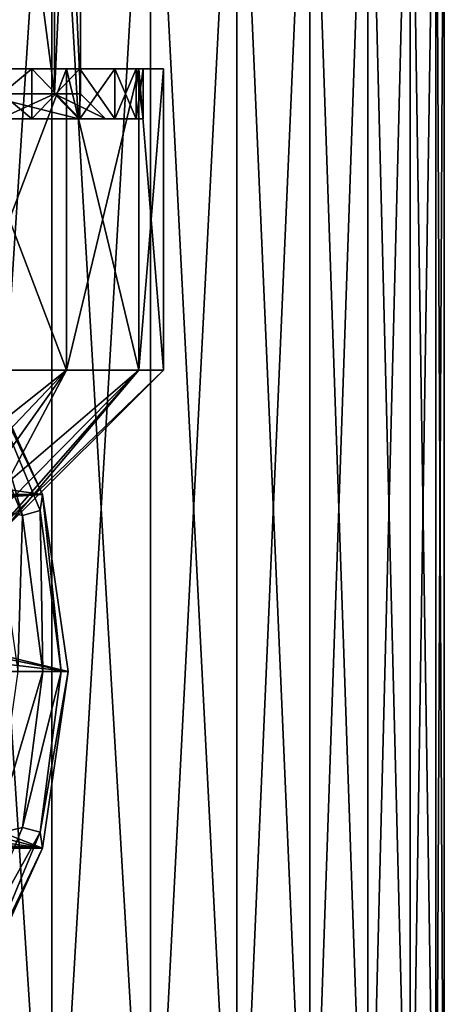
# Model space of a CAD drawing. Header units: millimetres. Extents: x -144 to 364, y -408 to 1133.
# Tile 247 of 256: x 11.54 to 20, y 702.62 to 722.23. Entities that reach past the tile are written whole.
import ezdxf

# ---------------------------------------------------------------- set-up
doc = ezdxf.new("R2010")
doc.units = ezdxf.units.MM
doc.header["$LTSCALE"] = 41.718519
for name, color, linetype in [('1934', 7, 'CONTINUOUS'), ('1938', 7, 'CONTINUOUS'), ('1939', 7, 'CONTINUOUS'), ('1948', 7, 'CONTINUOUS'), ('1949', 7, 'CONTINUOUS'), ('538', 7, 'CONTINUOUS'), ('540', 7, 'CONTINUOUS'), ('541', 7, 'CONTINUOUS'), ('543', 7, 'CONTINUOUS'), ('544', 7, 'CONTINUOUS'), ('545', 7, 'CONTINUOUS'), ('578', 7, 'CONTINUOUS'), ('579', 7, 'CONTINUOUS'), ('590', 7, 'CONTINUOUS'), ('603', 7, 'CONTINUOUS'), ('604', 7, 'CONTINUOUS'), ('613', 7, 'CONTINUOUS'), ('614', 7, 'CONTINUOUS'), ('615', 7, 'CONTINUOUS')]:
    doc.layers.add(name, color=color, linetype=linetype)

msp = doc.modelspace()

# ---------------------------------------------------------------- linework, layer by layer
at = {"layer": '1934', "color": 7, "linetype": 'CONTINUOUS', "true_color": 0xaaaaaa}
for points in [[(11.994, 712.772, -77.5), (10.516, 716.008, -77.5), (11.994, 712.772, -48.5), (11.994, 712.772, -77.5)], [(11.994, 712.772, -48.5), (10.516, 716.008, -77.5), (10.516, 716.008, -48.5), (11.994, 712.772, -48.5)], [(12.5, 709.25, -77.5), (11.994, 712.772, -77.5), (12.5, 709.25, -48.5), (12.5, 709.25, -77.5)], [(12.5, 709.25, -48.5), (11.994, 712.772, -77.5), (11.994, 712.772, -48.5), (12.5, 709.25, -48.5)]]:
    msp.add_3dface(points, dxfattribs=at)
at = {"layer": '1938', "color": 7, "linetype": 'CONTINUOUS', "true_color": 0xaaaaaa}
for points in [[(-11.994, 712.772, -77.5), (-10.516, 716.008, -77.5), (11.994, 712.772, -77.5), (-11.994, 712.772, -77.5)], [(-10.516, 716.008, -77.5), (10.516, 716.008, -77.5), (11.994, 712.772, -77.5), (-10.516, 716.008, -77.5)], [(-11.994, 712.772, -77.5), (11.994, 712.772, -77.5), (0, 712.25, -77.5), (-11.994, 712.772, -77.5)], [(11.994, 712.772, -77.5), (1.148, 712.022, -77.5), (0, 712.25, -77.5), (11.994, 712.772, -77.5)], [(11.994, 712.772, -77.5), (12.5, 709.25, -77.5), (1.148, 712.022, -77.5), (11.994, 712.772, -77.5)], [(12.5, 709.25, -77.5), (2.121, 711.371, -77.5), (1.148, 712.022, -77.5), (12.5, 709.25, -77.5)], [(12.5, 709.25, -77.5), (2.772, 710.398, -77.5), (2.121, 711.371, -77.5), (12.5, 709.25, -77.5)], [(12.5, 709.25, -77.5), (3, 709.25, -77.5), (2.772, 710.398, -77.5), (12.5, 709.25, -77.5)], [(3, 709.25, -77.5), (11.994, 705.728, -77.5), (2.772, 708.102, -77.5), (3, 709.25, -77.5)], [(3, 709.25, -77.5), (12.5, 709.25, -77.5), (11.994, 705.728, -77.5), (3, 709.25, -77.5)], [(2.772, 708.102, -77.5), (11.994, 705.728, -77.5), (2.121, 707.129, -77.5), (2.772, 708.102, -77.5)], [(2.121, 707.129, -77.5), (11.994, 705.728, -77.5), (1.148, 706.478, -77.5), (2.121, 707.129, -77.5)], [(1.148, 706.478, -77.5), (11.994, 705.728, -77.5), (0, 706.25, -77.5), (1.148, 706.478, -77.5)], [(11.994, 705.728, -77.5), (-11.994, 705.728, -77.5), (0, 706.25, -77.5), (11.994, 705.728, -77.5)], [(10.516, 702.492, -77.5), (-11.994, 705.728, -77.5), (11.994, 705.728, -77.5), (10.516, 702.492, -77.5)]]:
    msp.add_3dface(points, dxfattribs=at)
at = {"layer": '1939', "color": 7, "linetype": 'CONTINUOUS', "true_color": 0xaaaaaa}
for points in [[(12.5, 709.25, -77.5), (12.5, 709.25, -48.5), (11.994, 705.728, -48.5), (12.5, 709.25, -77.5)], [(11.994, 705.728, -77.5), (12.5, 709.25, -77.5), (11.994, 705.728, -48.5), (11.994, 705.728, -77.5)], [(10.516, 702.492, -77.5), (11.994, 705.728, -77.5), (10.516, 702.492, -48.5), (10.516, 702.492, -77.5)], [(10.516, 702.492, -48.5), (11.994, 705.728, -77.5), (11.994, 705.728, -48.5), (10.516, 702.492, -48.5)]]:
    msp.add_3dface(points, dxfattribs=at)
at = {"layer": '1948', "color": 7, "linetype": 'CONTINUOUS', "true_color": 0xaaaaaa}
for points in [[(11.994, 712.772, -48.5), (10.516, 716.008, -48.5), (10.71, 715.433, -48), (11.994, 712.772, -48.5)], [(10.392, 715.25, -47.634), (11.591, 712.356, -47.634), (10.71, 715.433, -48), (10.392, 715.25, -47.634)], [(11.994, 712.772, -48.5), (10.71, 715.433, -48), (11.945, 712.451, -48), (11.994, 712.772, -48.5)], [(10.71, 715.433, -48), (11.591, 712.356, -47.634), (11.945, 712.451, -48), (10.71, 715.433, -48)], [(10.392, 715.25, -47.634), (11.034, 712.489, -47.5), (11.591, 712.356, -47.634), (10.392, 715.25, -47.634)], [(11.994, 712.772, -48.5), (11.945, 712.451, -48), (12.366, 709.25, -48), (11.994, 712.772, -48.5)], [(12.5, 709.25, -48.5), (11.994, 712.772, -48.5), (12.366, 709.25, -48), (12.5, 709.25, -48.5)], [(11.034, 712.489, -47.5), (11.5, 709.25, -47.5), (11.591, 712.356, -47.634), (11.034, 712.489, -47.5)], [(11.591, 712.356, -47.634), (12, 709.25, -47.634), (11.945, 712.451, -48), (11.591, 712.356, -47.634)], [(11.945, 712.451, -48), (12, 709.25, -47.634), (12.366, 709.25, -48), (11.945, 712.451, -48)], [(11.591, 712.356, -47.634), (11.5, 709.25, -47.5), (12, 709.25, -47.634), (11.591, 712.356, -47.634)]]:
    msp.add_3dface(points, dxfattribs=at)
at = {"layer": '1949', "color": 7, "linetype": 'CONTINUOUS', "true_color": 0xaaaaaa}
for points in [[(11.5, 709.25, -47.5), (11.034, 706.011, -47.5), (12, 709.25, -47.634), (11.5, 709.25, -47.5)], [(12, 709.25, -47.634), (11.034, 706.011, -47.5), (11.591, 706.144, -47.634), (12, 709.25, -47.634)], [(12.366, 709.25, -48), (12, 709.25, -47.634), (11.591, 706.144, -47.634), (12.366, 709.25, -48)], [(12.366, 709.25, -48), (11.591, 706.144, -47.634), (11.945, 706.049, -48), (12.366, 709.25, -48)], [(11.994, 705.728, -48.5), (12.5, 709.25, -48.5), (11.945, 706.049, -48), (11.994, 705.728, -48.5)], [(12.5, 709.25, -48.5), (12.366, 709.25, -48), (11.945, 706.049, -48), (12.5, 709.25, -48.5)], [(11.591, 706.144, -47.634), (11.034, 706.011, -47.5), (10.392, 703.25, -47.634), (11.591, 706.144, -47.634)], [(11.591, 706.144, -47.634), (10.392, 703.25, -47.634), (11.945, 706.049, -48), (11.591, 706.144, -47.634)], [(11.945, 706.049, -48), (10.392, 703.25, -47.634), (10.71, 703.067, -48), (11.945, 706.049, -48)], [(11.994, 705.728, -48.5), (11.945, 706.049, -48), (10.71, 703.067, -48), (11.994, 705.728, -48.5)], [(10.516, 702.492, -48.5), (11.994, 705.728, -48.5), (10.71, 703.067, -48), (10.516, 702.492, -48.5)]]:
    msp.add_3dface(points, dxfattribs=at)
at = {"layer": '538', "color": 7, "linetype": 'CONTINUOUS', "true_color": 0xaaaaaa}
for points in [[(10, 729.25, -17.321), (12.175, 729.25, -15.867), (10, 695.75, -17.321), (10, 729.25, -17.321)], [(10, 695.75, -17.321), (12.175, 729.25, -15.867), (12.175, 695.75, -15.867), (10, 695.75, -17.321)], [(12.175, 729.25, -15.867), (14.142, 729.25, -14.142), (12.175, 695.75, -15.867), (12.175, 729.25, -15.867)], [(12.175, 695.75, -15.867), (14.142, 729.25, -14.142), (14.142, 695.75, -14.142), (12.175, 695.75, -15.867)], [(14.142, 729.25, -14.142), (15.867, 729.25, -12.175), (14.142, 695.75, -14.142), (14.142, 729.25, -14.142)], [(14.142, 695.75, -14.142), (15.867, 729.25, -12.175), (15.867, 695.75, -12.175), (14.142, 695.75, -14.142)], [(15.867, 729.25, -12.175), (17.321, 729.25, -10), (15.867, 695.75, -12.175), (15.867, 729.25, -12.175)], [(15.867, 695.75, -12.175), (17.321, 729.25, -10), (17.321, 695.75, -10), (15.867, 695.75, -12.175)], [(17.321, 729.25, -10), (18.478, 729.25, -7.654), (17.321, 695.75, -10), (17.321, 729.25, -10)], [(17.321, 695.75, -10), (18.478, 729.25, -7.654), (18.478, 695.75, -7.654), (17.321, 695.75, -10)], [(18.478, 729.25, -7.654), (19.319, 729.25, -5.176), (18.478, 695.75, -7.654), (18.478, 729.25, -7.654)], [(18.478, 695.75, -7.654), (19.319, 729.25, -5.176), (19.319, 695.75, -5.176), (18.478, 695.75, -7.654)], [(19.319, 729.25, -5.176), (19.829, 729.25, -2.611), (19.319, 695.75, -5.176), (19.319, 729.25, -5.176)], [(19.319, 695.75, -5.176), (19.829, 729.25, -2.611), (19.829, 695.75, -2.611), (19.319, 695.75, -5.176)], [(20, 729.25), (20, 695.75), (19.829, 695.75, -2.611), (20, 729.25)], [(19.829, 729.25, -2.611), (20, 729.25), (19.829, 695.75, -2.611), (19.829, 729.25, -2.611)]]:
    msp.add_3dface(points, dxfattribs=at)
at = {"layer": '540', "color": 7, "linetype": 'CONTINUOUS', "true_color": 0xaaaaaa}
for points in [[(12.471, 721.25, -7.2), (10.182, 721.25, -10.182), (12.471, 715.25, -7.2), (12.471, 721.25, -7.2)], [(12.471, 715.25, -7.2), (10.182, 721.25, -10.182), (10.182, 715.25, -10.182), (12.471, 715.25, -7.2)], [(13.909, 721.25, -3.727), (12.471, 721.25, -7.2), (13.909, 715.25, -3.727), (13.909, 721.25, -3.727)], [(13.909, 715.25, -3.727), (12.471, 721.25, -7.2), (12.471, 715.25, -7.2), (13.909, 715.25, -3.727)], [(14.4, 721.25), (13.909, 721.25, -3.727), (14.4, 715.25), (14.4, 721.25)], [(14.4, 715.25), (13.909, 721.25, -3.727), (13.909, 715.25, -3.727), (14.4, 715.25)]]:
    msp.add_3dface(points, dxfattribs=at)
at = {"layer": '541', "color": 7, "linetype": 'CONTINUOUS', "true_color": 0xaaaaaa}
for points in [[(12.471, 715.25, -7.2), (10.182, 715.25, -10.182), (9.464, 712.1, -6.082), (12.471, 715.25, -7.2)], [(10.233, 712.1, -4.673), (12.471, 715.25, -7.2), (9.464, 712.1, -6.082), (10.233, 712.1, -4.673)], [(10.794, 712.1, -3.17), (12.471, 715.25, -7.2), (10.233, 712.1, -4.673), (10.794, 712.1, -3.17)], [(13.909, 715.25, -3.727), (12.471, 715.25, -7.2), (10.794, 712.1, -3.17), (13.909, 715.25, -3.727)], [(11.135, 712.1, -1.601), (13.909, 715.25, -3.727), (10.794, 712.1, -3.17), (11.135, 712.1, -1.601)], [(11.25, 712.1), (13.909, 715.25, -3.727), (11.135, 712.1, -1.601), (11.25, 712.1)], [(14.4, 715.25), (13.909, 715.25, -3.727), (11.25, 712.1), (14.4, 715.25)]]:
    msp.add_3dface(points, dxfattribs=at)
at = {"layer": '543', "color": 7, "linetype": 'CONTINUOUS', "true_color": 0xaaaaaa}
for points in [[(12.175, 729.25, 15.867), (10, 729.25, 17.321), (12.175, 695.75, 15.867), (12.175, 729.25, 15.867)], [(12.175, 695.75, 15.867), (10, 729.25, 17.321), (10, 695.75, 17.321), (12.175, 695.75, 15.867)], [(14.142, 729.25, 14.142), (12.175, 729.25, 15.867), (14.142, 695.75, 14.142), (14.142, 729.25, 14.142)], [(14.142, 695.75, 14.142), (12.175, 729.25, 15.867), (12.175, 695.75, 15.867), (14.142, 695.75, 14.142)], [(15.867, 729.25, 12.175), (14.142, 729.25, 14.142), (15.867, 695.75, 12.175), (15.867, 729.25, 12.175)], [(15.867, 695.75, 12.175), (14.142, 729.25, 14.142), (14.142, 695.75, 14.142), (15.867, 695.75, 12.175)], [(17.321, 729.25, 10), (15.867, 729.25, 12.175), (17.321, 695.75, 10), (17.321, 729.25, 10)], [(17.321, 695.75, 10), (15.867, 729.25, 12.175), (15.867, 695.75, 12.175), (17.321, 695.75, 10)], [(18.478, 729.25, 7.654), (17.321, 729.25, 10), (18.478, 695.75, 7.654), (18.478, 729.25, 7.654)], [(18.478, 695.75, 7.654), (17.321, 729.25, 10), (17.321, 695.75, 10), (18.478, 695.75, 7.654)], [(19.319, 729.25, 5.176), (18.478, 729.25, 7.654), (19.319, 695.75, 5.176), (19.319, 729.25, 5.176)], [(19.319, 695.75, 5.176), (18.478, 729.25, 7.654), (18.478, 695.75, 7.654), (19.319, 695.75, 5.176)], [(19.829, 729.25, 2.611), (19.319, 729.25, 5.176), (19.829, 695.75, 2.611), (19.829, 729.25, 2.611)], [(19.829, 695.75, 2.611), (19.319, 729.25, 5.176), (19.319, 695.75, 5.176), (19.829, 695.75, 2.611)], [(20, 695.75), (20, 729.25), (19.829, 729.25, 2.611), (20, 695.75)], [(20, 695.75), (19.829, 729.25, 2.611), (19.829, 695.75, 2.611), (20, 695.75)]]:
    msp.add_3dface(points, dxfattribs=at)
at = {"layer": '544', "color": 7, "linetype": 'CONTINUOUS', "true_color": 0xaaaaaa}
for points in [[(10.182, 721.25, 10.182), (12.471, 721.25, 7.2), (10.182, 715.25, 10.182), (10.182, 721.25, 10.182)], [(10.182, 715.25, 10.182), (12.471, 721.25, 7.2), (12.471, 715.25, 7.2), (10.182, 715.25, 10.182)], [(12.471, 721.25, 7.2), (13.909, 721.25, 3.727), (12.471, 715.25, 7.2), (12.471, 721.25, 7.2)], [(12.471, 715.25, 7.2), (13.909, 721.25, 3.727), (13.909, 715.25, 3.727), (12.471, 715.25, 7.2)], [(14.4, 721.25), (14.4, 715.25), (13.909, 715.25, 3.727), (14.4, 721.25)], [(13.909, 721.25, 3.727), (14.4, 721.25), (13.909, 715.25, 3.727), (13.909, 721.25, 3.727)]]:
    msp.add_3dface(points, dxfattribs=at)
at = {"layer": '545', "color": 7, "linetype": 'CONTINUOUS', "true_color": 0xaaaaaa}
for points in [[(10.182, 715.25, 10.182), (12.471, 715.25, 7.2), (8.502, 712.1, 7.367), (10.182, 715.25, 10.182)], [(8.502, 712.1, 7.367), (12.471, 715.25, 7.2), (9.464, 712.1, 6.082), (8.502, 712.1, 7.367)], [(9.464, 712.1, 6.082), (12.471, 715.25, 7.2), (10.233, 712.1, 4.673), (9.464, 712.1, 6.082)], [(12.471, 715.25, 7.2), (13.909, 715.25, 3.727), (10.233, 712.1, 4.673), (12.471, 715.25, 7.2)], [(10.233, 712.1, 4.673), (13.909, 715.25, 3.727), (10.794, 712.1, 3.17), (10.233, 712.1, 4.673)], [(10.794, 712.1, 3.17), (13.909, 715.25, 3.727), (11.135, 712.1, 1.601), (10.794, 712.1, 3.17)], [(14.4, 715.25), (11.25, 712.1), (11.135, 712.1, 1.601), (14.4, 715.25)], [(13.909, 715.25, 3.727), (14.4, 715.25), (11.135, 712.1, 1.601), (13.909, 715.25, 3.727)]]:
    msp.add_3dface(points, dxfattribs=at)
at = {"layer": '578', "color": 7, "linetype": 'CONTINUOUS', "true_color": 0xaaaaaa}
for points in [[(10.726, 732.25, 6.893), (12.234, 732.25, 3.592), (10.726, 720.75, 6.893), (10.726, 732.25, 6.893)], [(10.726, 720.75, 6.893), (12.234, 732.25, 3.592), (12.234, 720.75, 3.592), (10.726, 720.75, 6.893)], [(12.234, 732.25, 3.592), (12.75, 732.25), (12.234, 720.75, 3.592), (12.234, 732.25, 3.592)], [(12.234, 720.75, 3.592), (12.75, 732.25), (12.75, 720.75), (12.234, 720.75, 3.592)]]:
    msp.add_3dface(points, dxfattribs=at)
at = {"layer": '579', "color": 7, "linetype": 'CONTINUOUS', "true_color": 0xaaaaaa}
for points in [[(10.58, 720.25, -9.168), (11.778, 720.25, -7.569), (8.677, 720.25, -10.014), (10.58, 720.25, -9.168)], [(8.677, 720.25, -10.014), (11.778, 720.25, -7.569), (11.147, 720.25, -7.163), (8.677, 720.25, -10.014)], [(11.778, 720.25, 7.569), (10.58, 720.25, 9.168), (11.147, 720.25, 7.163), (11.778, 720.25, 7.569)], [(12.735, 720.25, -5.816), (13.433, 720.25, -3.944), (11.147, 720.25, -7.163), (12.735, 720.25, -5.816)], [(11.147, 720.25, -7.163), (13.433, 720.25, -3.944), (12.713, 720.25, -3.733), (11.147, 720.25, -7.163)], [(11.778, 720.25, -7.569), (12.735, 720.25, -5.816), (11.147, 720.25, -7.163), (11.778, 720.25, -7.569)], [(12.735, 720.25, 5.816), (11.778, 720.25, 7.569), (11.147, 720.25, 7.163), (12.735, 720.25, 5.816)], [(12.713, 720.25, 3.733), (12.735, 720.25, 5.816), (11.147, 720.25, 7.163), (12.713, 720.25, 3.733)], [(13.857, 720.25, -1.992), (14, 720.25), (12.713, 720.25, -3.733), (13.857, 720.25, -1.992)], [(14, 720.25), (13.25, 720.25), (12.713, 720.25, -3.733), (14, 720.25)], [(13.433, 720.25, -3.944), (13.857, 720.25, -1.992), (12.713, 720.25, -3.733), (13.433, 720.25, -3.944)], [(13.433, 720.25, 3.944), (12.735, 720.25, 5.816), (12.713, 720.25, 3.733), (13.433, 720.25, 3.944)], [(13.857, 720.25, 1.992), (13.433, 720.25, 3.944), (12.713, 720.25, 3.733), (13.857, 720.25, 1.992)], [(13.25, 720.25), (13.857, 720.25, 1.992), (12.713, 720.25, 3.733), (13.25, 720.25)], [(14, 720.25), (13.857, 720.25, 1.992), (13.25, 720.25), (14, 720.25)]]:
    msp.add_3dface(points, dxfattribs=at)
at = {"layer": '590', "color": 7, "linetype": 'CONTINUOUS', "true_color": 0xaaaaaa}
for points in [[(12.234, 732.25, -3.592), (10.726, 732.25, -6.893), (12.234, 720.75, -3.592), (12.234, 732.25, -3.592)], [(12.234, 720.75, -3.592), (10.726, 732.25, -6.893), (10.726, 720.75, -6.893), (12.234, 720.75, -3.592)], [(12.75, 732.25), (12.234, 732.25, -3.592), (12.75, 720.75), (12.75, 732.25)], [(12.75, 720.75), (12.234, 732.25, -3.592), (12.234, 720.75, -3.592), (12.75, 720.75)]]:
    msp.add_3dface(points, dxfattribs=at)
at = {"layer": '603', "color": 7, "linetype": 'CONTINUOUS', "true_color": 0xaaaaaa}
for points in [[(10.726, 720.75, 6.893), (12.234, 720.75, 3.592), (11.147, 720.25, 7.163), (10.726, 720.75, 6.893)], [(12.234, 720.75, 3.592), (12.713, 720.25, 3.733), (11.147, 720.25, 7.163), (12.234, 720.75, 3.592)], [(12.234, 720.75, 3.592), (12.75, 720.75), (12.713, 720.25, 3.733), (12.234, 720.75, 3.592)], [(12.75, 720.75), (13.25, 720.25), (12.713, 720.25, 3.733), (12.75, 720.75)]]:
    msp.add_3dface(points, dxfattribs=at)
at = {"layer": '604', "color": 7, "linetype": 'CONTINUOUS', "true_color": 0xaaaaaa}
for points in [[(11.147, 720.25, -7.163), (12.713, 720.25, -3.733), (10.726, 720.75, -6.893), (11.147, 720.25, -7.163)], [(12.713, 720.25, -3.733), (12.234, 720.75, -3.592), (10.726, 720.75, -6.893), (12.713, 720.25, -3.733)], [(13.25, 720.25), (12.75, 720.75), (12.234, 720.75, -3.592), (13.25, 720.25)], [(12.713, 720.25, -3.733), (13.25, 720.25), (12.234, 720.75, -3.592), (12.713, 720.25, -3.733)]]:
    msp.add_3dface(points, dxfattribs=at)
at = {"layer": '613', "color": 7, "linetype": 'CONTINUOUS', "true_color": 0xaaaaaa}
for points in [[(10.58, 720.25, 9.168), (11.778, 720.25, 7.569), (10.58, 721.25, 9.168), (10.58, 720.25, 9.168)], [(10.58, 721.25, 9.168), (11.778, 720.25, 7.569), (11.778, 721.25, 7.569), (10.58, 721.25, 9.168)], [(11.778, 720.25, 7.569), (12.735, 720.25, 5.816), (11.778, 721.25, 7.569), (11.778, 720.25, 7.569)], [(11.778, 721.25, 7.569), (12.735, 720.25, 5.816), (12.735, 721.25, 5.816), (11.778, 721.25, 7.569)], [(12.735, 720.25, 5.816), (13.433, 720.25, 3.944), (12.735, 721.25, 5.816), (12.735, 720.25, 5.816)], [(12.735, 721.25, 5.816), (13.433, 720.25, 3.944), (13.433, 721.25, 3.944), (12.735, 721.25, 5.816)], [(13.433, 720.25, 3.944), (13.857, 720.25, 1.992), (13.433, 721.25, 3.944), (13.433, 720.25, 3.944)], [(13.433, 721.25, 3.944), (13.857, 720.25, 1.992), (13.857, 721.25, 1.992), (13.433, 721.25, 3.944)], [(13.857, 720.25, 1.992), (14, 720.25), (13.857, 721.25, 1.992), (13.857, 720.25, 1.992)], [(13.857, 721.25, 1.992), (14, 720.25), (14, 721.25), (13.857, 721.25, 1.992)]]:
    msp.add_3dface(points, dxfattribs=at)
at = {"layer": '614', "color": 7, "linetype": 'CONTINUOUS', "true_color": 0xaaaaaa}
for points in [[(10.182, 721.25, -10.182), (12.471, 721.25, -7.2), (10.58, 721.25, -9.168), (10.182, 721.25, -10.182)], [(12.471, 721.25, 7.2), (10.182, 721.25, 10.182), (11.778, 721.25, 7.569), (12.471, 721.25, 7.2)], [(10.182, 721.25, 10.182), (10.58, 721.25, 9.168), (11.778, 721.25, 7.569), (10.182, 721.25, 10.182)], [(10.58, 721.25, -9.168), (12.471, 721.25, -7.2), (11.778, 721.25, -7.569), (10.58, 721.25, -9.168)], [(11.778, 721.25, -7.569), (12.471, 721.25, -7.2), (12.735, 721.25, -5.816), (11.778, 721.25, -7.569)], [(12.471, 721.25, 7.2), (11.778, 721.25, 7.569), (12.735, 721.25, 5.816), (12.471, 721.25, 7.2)], [(12.471, 721.25, -7.2), (13.909, 721.25, -3.727), (12.735, 721.25, -5.816), (12.471, 721.25, -7.2)], [(13.909, 721.25, 3.727), (12.471, 721.25, 7.2), (13.433, 721.25, 3.944), (13.909, 721.25, 3.727)], [(12.471, 721.25, 7.2), (12.735, 721.25, 5.816), (13.433, 721.25, 3.944), (12.471, 721.25, 7.2)], [(12.735, 721.25, -5.816), (13.909, 721.25, -3.727), (13.433, 721.25, -3.944), (12.735, 721.25, -5.816)], [(13.433, 721.25, -3.944), (13.909, 721.25, -3.727), (13.857, 721.25, -1.992), (13.433, 721.25, -3.944)], [(13.909, 721.25, 3.727), (13.433, 721.25, 3.944), (13.857, 721.25, 1.992), (13.909, 721.25, 3.727)], [(13.909, 721.25, -3.727), (14.4, 721.25), (13.857, 721.25, -1.992), (13.909, 721.25, -3.727)], [(14.4, 721.25), (14, 721.25), (13.857, 721.25, -1.992), (14.4, 721.25)], [(13.909, 721.25, 3.727), (13.857, 721.25, 1.992), (14, 721.25), (13.909, 721.25, 3.727)], [(14.4, 721.25), (13.909, 721.25, 3.727), (14, 721.25), (14.4, 721.25)]]:
    msp.add_3dface(points, dxfattribs=at)
at = {"layer": '615', "color": 7, "linetype": 'CONTINUOUS', "true_color": 0xaaaaaa}
for points in [[(11.778, 720.25, -7.569), (10.58, 720.25, -9.168), (11.778, 721.25, -7.569), (11.778, 720.25, -7.569)], [(10.58, 720.25, -9.168), (10.58, 721.25, -9.168), (11.778, 721.25, -7.569), (10.58, 720.25, -9.168)], [(12.735, 720.25, -5.816), (11.778, 720.25, -7.569), (12.735, 721.25, -5.816), (12.735, 720.25, -5.816)], [(11.778, 720.25, -7.569), (11.778, 721.25, -7.569), (12.735, 721.25, -5.816), (11.778, 720.25, -7.569)], [(13.433, 720.25, -3.944), (12.735, 720.25, -5.816), (13.433, 721.25, -3.944), (13.433, 720.25, -3.944)], [(12.735, 720.25, -5.816), (12.735, 721.25, -5.816), (13.433, 721.25, -3.944), (12.735, 720.25, -5.816)], [(13.857, 720.25, -1.992), (13.433, 720.25, -3.944), (13.857, 721.25, -1.992), (13.857, 720.25, -1.992)], [(13.433, 720.25, -3.944), (13.433, 721.25, -3.944), (13.857, 721.25, -1.992), (13.433, 720.25, -3.944)], [(14, 720.25), (13.857, 720.25, -1.992), (14, 721.25), (14, 720.25)], [(14, 721.25), (13.857, 720.25, -1.992), (13.857, 721.25, -1.992), (14, 721.25)]]:
    msp.add_3dface(points, dxfattribs=at)

doc.saveas('drawing.dxf')
